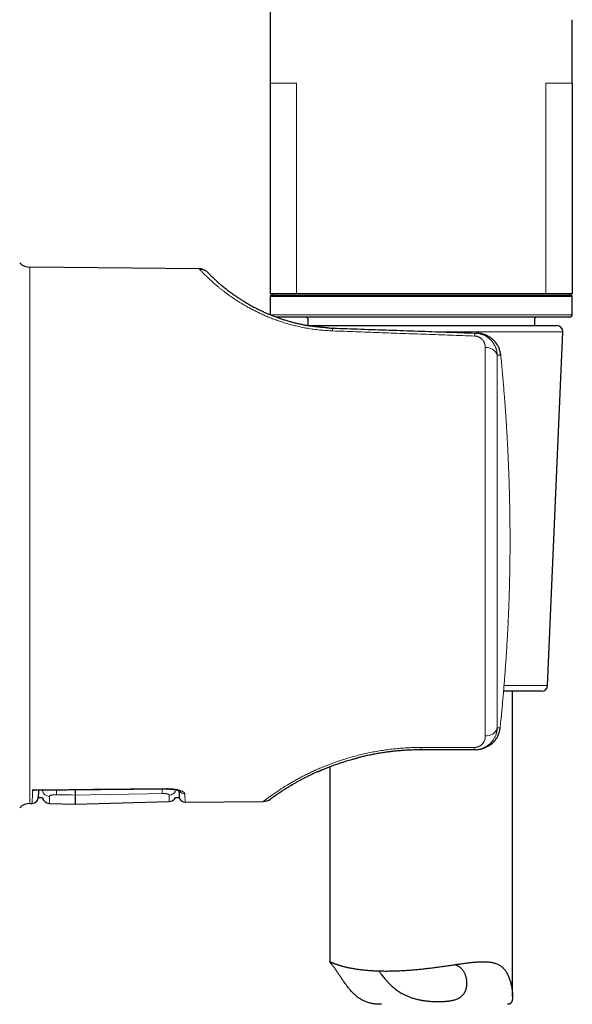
# Model space of a CAD drawing. Header units: millimetres. Extents: x 8 to 869, y 12 to 834.
# Tile 198 of 217: x 662 to 707, y 575 to 655. Entities that reach past the tile are written whole.
import ezdxf

# ---------------------------------------------------------------- set-up
doc = ezdxf.new("R2010")
doc.units = ezdxf.units.MM

msp = doc.modelspace()

# ---------------------------------------------------------------- linework, layer by layer
at = {"color": 7, "linetype": 'Continuous', "lineweight": 30}
for p, q in [((682.606, 680.598), (682.606, 650.221)), ((707.406, 650.213), (707.406, 655.413)), ((682.606, 650.213), (682.606, 632.913)), ((707.406, 650.213), (707.406, 632.913)), ((676.78, 634.986), (662.894, 635.107)), ((684.77, 632.913), (682.606, 632.913)), ((682.606, 632.713), (682.606, 631.213)), ((682.706, 632.813), (707.306, 632.813)), ((682.806, 632.913), (682.806, 632.813)), ((705.241, 632.913), (684.77, 632.913)), ((707.406, 632.913), (705.241, 632.913)), ((707.206, 632.813), (707.206, 632.913)), ((707.406, 631.213), (707.406, 632.713)), ((707.206, 631.013), (683.13, 631.013)), ((685.69, 630.891), (685.69, 630.327)), ((704.321, 630.317), (704.321, 630.891)), ((685.751, 630.317), (706.133, 630.317)), ((699.413, 629.704), (699.576, 629.698)), ((699.599, 629.697), (699.576, 629.698)), ((705.376, 600.795), (706.633, 629.795)), ((704.877, 600.317), (701.764, 600.317)), ((702.506, 575.315), (702.506, 600.317)), ((699.349, 595.511), (695.006, 595.511)), ((699.456, 595.511), (699.349, 595.511)), ((687.061, 593.951), (687.064, 593.952)), ((687.506, 594.126), (687.506, 578.122)), ((663.262, 592.203), (674.111, 592.303)), ((683.63, 592.163), (683.649, 592.175)), ((683.899, 592.334), (683.93, 592.354)), ((684.474, 592.679), (684.479, 592.682)), ((663.585, 591.608), (663.92, 591.608)), ((674.85, 591.608), (675.139, 591.608)), ((683.417, 592.024), (683.417, 592.024)), ((662.894, 591.115), (663.089, 591.117)), ((664.493, 591.122), (666.606, 591.067)), ((666.606, 591.067), (674.325, 591.269)), ((675.629, 591.227), (682.046, 591.283))]:
    msp.add_line(p, q, dxfattribs=at)
at = {"color": 252, "linetype": 'Continuous', "lineweight": 0}
for p, q in [((684.77, 650.213), (684.77, 632.913)), ((705.241, 650.213), (705.241, 632.913)), ((662.894, 635.107), (662.894, 591.115)), ((707.406, 632.713), (682.606, 632.713)), ((682.611, 631.213), (707.406, 631.213)), ((706.633, 629.795), (696.8, 629.795)), ((701.533, 627.883), (701.248, 627.893)), ((701.804, 600.795), (705.376, 600.795)), ((701.248, 597.314), (701.48, 597.314)), ((695.014, 595.71), (699.358, 595.708))]:
    msp.add_line(p, q, dxfattribs=at)
at = {"color": 252, "linetype": 'Continuous', "lineweight": 0, "flags": 128}
for points in [[(701.535, 627.891), (701.535, 627.89), (701.533, 627.883)], [(702.296, 612.119), (702.298, 612.117), (702.296, 612.114)], [(701.481, 597.307), (701.482, 597.309), (701.48, 597.314)], [(663.108, 592.227), (664.108, 592.236), (668.108, 592.273), (674.11, 592.328)], [(665.075, 591.834), (666.274, 591.811), (666.606, 591.805)], [(666.606, 591.805), (667.805, 591.826), (672.601, 591.912), (673.746, 591.932)]]:
    msp.add_lwpolyline(points, dxfattribs=at)
at = {"color": 7, "linetype": 'Continuous', "lineweight": 30, "flags": 128}
msp.add_lwpolyline([(702.142, 606.024), (702.143, 606.026), (702.142, 606.03)], dxfattribs=at)
at = {"color": 7, "linetype": 'Continuous', "lineweight": 30}
for centre, radius, start, end in [((662.905, 636.307), 1.2, 225.19689, 269.5), ((682.706, 632.713), 0.1, 90, 180), ((707.306, 632.713), 0.1, 0, 90), ((685.506, 630.813), 0.2, 22.70565, 90), ((704.506, 630.813), 0.2, 90, 157.29435), ((707.206, 631.213), 0.2, 270, 0), ((706.133, 629.817), 0.5, 357.51874, 90), ((704.877, 600.817), 0.5, 270, 357.51874), ((663.085, 591.617), 0.5, 270.5023, 359), ((664.509, 591.722), 0.6, 190.89849, 268.50074), ((674.309, 591.869), 0.6, 271.50189, 334.29187), ((675.625, 591.727), 0.5, 193.63244, 270.49974), ((682.037, 592.283), 1, 270.49729, 306.11727), ((662.905, 589.915), 1.2, 90.5, 134.80311)]:
    msp.add_arc(centre, radius, start, end, dxfattribs=at)
at = {"color": 252, "linetype": 'Continuous', "lineweight": 0}
for centre, radius, start, end in [((688.832, 629.872), 1.102, 167.48004, 179.50125), ((700.674, 629.445), 1.288, 168.41344, 179.40511), ((700.359, 627.571), 0.945, 19.93284, 95.7205), ((700.344, 597.596), 0.947, 265.19608, 342.63104), ((693.24, 595.688), 1.774, 354.2726, 0.6979), ((697.609, 595.687), 1.749, 354.23195, 0.70114), ((664.503, 592.292), 0.595, 191.90196, 269.09659), ((670.595, 592.108), 5.527, 178.84654, 182.84768), ((669.515, 592.205), 4.24, 356.31355, 1.27196), ((666.594, 592.254), 7.517, 0.36996, 0.56391), ((674.313, 592.4), 0.601, 271.16079, 333.24472), ((675.609, 592.397), 0.502, 211.67365, 270.91385)]:
    msp.add_arc(centre, radius, start, end, dxfattribs=at)
for points, knots in [([(684.77, 650.213), (684.614, 650.213), (684.301, 650.213), (683.896, 650.213), (683.49, 650.213), (683.12, 650.213), (682.826, 650.213), (682.64, 650.213), (682.617, 650.213), (682.606, 650.213)], [0, 0, 0, 0, 0.115127, 0.230254, 0.34538, 0.509035, 0.67269, 0.836345, 1, 1, 1, 1]), ([(707.406, 650.213), (707.394, 650.213), (707.371, 650.213), (707.185, 650.213), (706.891, 650.213), (706.521, 650.213), (706.115, 650.213), (705.71, 650.213), (705.397, 650.213), (705.241, 650.213)], [0, 0, 0, 0, 0.163655, 0.32731, 0.490965, 0.65462, 0.769746, 0.884873, 1, 1, 1, 1]), ([(687.729, 629.882), (687.555, 629.89), (687.208, 629.906), (686.69, 629.952), (686.176, 630.015), (685.667, 630.094), (685.194, 630.185), (684.755, 630.282), (684.352, 630.384), (683.957, 630.494), (683.568, 630.614), (683.186, 630.743), (682.816, 630.879), (682.458, 631.021), (682.113, 631.167), (681.777, 631.319), (681.451, 631.476), (681.133, 631.638), (680.843, 631.794), (680.58, 631.942), (680.34, 632.083), (680.108, 632.225), (679.884, 632.367), (679.666, 632.51), (679.456, 632.654), (679.25, 632.799), (679.047, 632.947), (678.85, 633.096), (678.661, 633.242), (678.481, 633.387), (678.309, 633.528), (678.149, 633.664), (678.005, 633.789), (677.876, 633.904), (677.757, 634.011), (677.646, 634.114), (677.541, 634.213), (677.442, 634.307), (677.336, 634.411), (677.227, 634.519), (677.12, 634.628), (677.027, 634.724), (676.949, 634.805), (676.886, 634.872), (676.839, 634.922), (676.805, 634.958), (676.794, 634.97), (676.789, 634.976)], [0, 0, 0, 0, 0.026123, 0.052155, 0.078173, 0.10425, 0.130462, 0.152112, 0.173738, 0.195381, 0.217083, 0.238884, 0.260824, 0.282134, 0.303494, 0.324938, 0.346503, 0.36822, 0.390125, 0.40829, 0.426543, 0.444901, 0.463383, 0.482003, 0.50078, 0.519728, 0.539894, 0.560229, 0.58075, 0.601474, 0.622418, 0.643596, 0.663858, 0.682229, 0.700744, 0.719411, 0.738238, 0.757234, 0.776406, 0.804542, 0.832951, 0.861655, 0.890674, 0.919473, 0.947406, 0.975407, 1, 1, 1, 1]), ([(699.387, 629.459), (698.728, 629.483), (697.414, 629.53), (695.451, 629.602), (693.501, 629.672), (691.565, 629.743), (689.643, 629.812), (688.366, 629.859), (687.729, 629.882)], [0, 0, 0, 0, 0.169577, 0.337989, 0.505238, 0.671323, 0.836243, 1, 1, 1, 1]), ([(700.265, 628.511), (700.265, 628.533), (700.264, 628.578), (700.258, 628.643), (700.247, 628.708), (700.233, 628.771), (700.216, 628.831), (700.195, 628.887), (700.173, 628.939), (700.148, 628.989), (700.12, 629.037), (700.089, 629.084), (700.048, 629.138), (699.996, 629.197), (699.936, 629.252), (699.879, 629.295), (699.829, 629.328), (699.775, 629.358), (699.717, 629.386), (699.655, 629.41), (699.591, 629.429), (699.524, 629.444), (699.456, 629.455), (699.41, 629.457), (699.387, 629.459)], [0, 0, 0, 0, 0.052907, 0.105247, 0.157123, 0.208638, 0.2599, 0.304911, 0.348961, 0.392135, 0.434521, 0.476213, 0.517309, 0.583469, 0.646299, 0.686645, 0.725985, 0.764537, 0.804682, 0.844112, 0.883189, 0.92283, 0.961611, 1, 1, 1, 1]), ([(699.413, 629.704), (699.458, 629.702), (699.547, 629.697), (699.681, 629.678), (699.791, 629.655), (699.878, 629.632), (699.943, 629.612), (700.007, 629.59), (700.071, 629.566), (700.134, 629.54), (700.215, 629.502), (700.313, 629.45), (700.425, 629.379), (700.51, 629.318), (700.569, 629.27), (700.605, 629.24), (700.64, 629.208), (700.674, 629.176), (700.708, 629.143), (700.741, 629.108), (700.788, 629.056), (700.848, 628.985), (700.918, 628.889), (700.977, 628.798), (701.025, 628.713), (701.054, 628.656), (701.072, 628.616), (701.082, 628.595), (701.091, 628.574), (701.1, 628.552), (701.109, 628.53), (701.125, 628.49), (701.148, 628.428), (701.176, 628.34), (701.201, 628.243), (701.223, 628.135), (701.24, 628.017), (701.245, 627.935), (701.248, 627.893)], [0, 0, 0, 0, 0.044121, 0.088536, 0.133312, 0.15586, 0.178523, 0.201308, 0.224223, 0.247277, 0.270476, 0.315076, 0.360993, 0.408272, 0.424509, 0.440906, 0.457466, 0.474189, 0.491077, 0.508131, 0.525352, 0.566061, 0.608766, 0.653482, 0.684103, 0.715608, 0.724006, 0.732465, 0.740985, 0.749566, 0.758207, 0.76691, 0.797528, 0.831437, 0.868638, 0.909132, 0.952919, 1, 1, 1, 1]), ([(701.533, 627.883), (701.53, 627.916), (701.522, 627.984), (701.504, 628.085), (701.481, 628.186), (701.452, 628.287), (701.418, 628.387), (701.377, 628.487), (701.329, 628.59), (701.27, 628.697), (701.2, 628.808), (701.139, 628.892), (701.094, 628.949), (701.067, 628.98), (701.04, 629.012), (701.012, 629.043), (700.982, 629.074), (700.952, 629.105), (700.921, 629.135), (700.873, 629.18), (700.803, 629.24), (700.706, 629.315), (700.609, 629.38), (700.515, 629.436), (700.451, 629.47), (700.408, 629.491), (700.387, 629.501), (700.366, 629.511), (700.344, 629.521), (700.322, 629.531), (700.3, 629.54), (700.248, 629.561), (700.17, 629.591), (700.066, 629.623), (699.971, 629.647), (699.885, 629.665), (699.804, 629.678), (699.73, 629.688), (699.664, 629.694), (699.623, 629.696), (699.603, 629.697), (699.599, 629.697)], [0, 0, 0, 0, 0.0347814, 0.0699538, 0.1055247, 0.1415013, 0.1778905, 0.214699, 0.2519332, 0.2957073, 0.3411107, 0.3881512, 0.4023273, 0.4166462, 0.4311083, 0.4457137, 0.4604625, 0.4753549, 0.490391, 0.5055709, 0.5440284, 0.586449, 0.6328335, 0.6656223, 0.7001385, 0.7081252, 0.716199, 0.7243598, 0.7326077, 0.7409427, 0.7493648, 0.7578739, 0.7991361, 0.8367851, 0.8708211, 0.9012441, 0.9280544, 0.9564864, 0.9792742, 0.996418, 1, 1, 1, 1]), ([(702.296, 612.114), (702.296, 612.344), (702.297, 612.806), (702.294, 613.497), (702.289, 614.189), (702.282, 614.754), (702.275, 615.191), (702.269, 615.5), (702.263, 615.809), (702.256, 616.12), (702.249, 616.432), (702.241, 616.741), (702.23, 617.121), (702.216, 617.573), (702.198, 618.105), (702.178, 618.643), (702.159, 619.088), (702.144, 619.436), (702.133, 619.687), (702.121, 619.94), (702.108, 620.194), (702.096, 620.442), (702.083, 620.682), (702.066, 621.01), (702.042, 621.436), (702.01, 621.967), (701.976, 622.51), (701.941, 623.042), (701.904, 623.562), (701.876, 623.942), (701.857, 624.194), (701.848, 624.315), (701.839, 624.432), (701.83, 624.55), (701.821, 624.668), (701.799, 624.943), (701.763, 625.379), (701.712, 625.983), (701.656, 626.602), (701.597, 627.237), (701.555, 627.666), (701.533, 627.883)], [0, 0, 0, 0, 0.043752, 0.087488, 0.131113, 0.175004, 0.194571, 0.214075, 0.233636, 0.25328, 0.273034, 0.292923, 0.31196, 0.345161, 0.378767, 0.412858, 0.447501, 0.463251, 0.47913, 0.495142, 0.511291, 0.527582, 0.542345, 0.55691, 0.589866, 0.623555, 0.657998, 0.693215, 0.724858, 0.757121, 0.765546, 0.772926, 0.780348, 0.787812, 0.795319, 0.802868, 0.84024, 0.878632, 0.918051, 0.958506, 1, 1, 1, 1]), ([(702.142, 606.03), (702.15, 606.198), (702.165, 606.531), (702.186, 607.029), (702.205, 607.518), (702.222, 608.002), (702.237, 608.48), (702.25, 608.96), (702.263, 609.502), (702.275, 610.109), (702.286, 610.777), (702.293, 611.445), (702.295, 611.891), (702.296, 612.114)], [0, 0, 0, 0, 0.0830826, 0.1647856, 0.2452605, 0.3246785, 0.4032309, 0.48113, 0.5609143, 0.6706442, 0.7802469, 0.8901946, 1, 1, 1, 1]), ([(701.48, 597.314), (701.5, 597.511), (701.541, 597.901), (701.598, 598.481), (701.651, 599.047), (701.702, 599.6), (701.751, 600.157), (701.798, 600.718), (701.832, 601.14), (701.853, 601.41), (701.862, 601.534), (701.872, 601.664), (701.883, 601.802), (701.893, 601.947), (701.904, 602.092), (701.925, 602.382), (701.955, 602.812), (701.993, 603.378), (702.028, 603.932), (702.06, 604.473), (702.09, 605.002), (702.117, 605.52), (702.134, 605.861), (702.142, 606.03)], [0, 0, 0, 0, 0.068142, 0.134746, 0.199816, 0.263358, 0.325379, 0.391858, 0.456526, 0.470796, 0.484976, 0.499067, 0.515573, 0.532347, 0.549029, 0.565618, 0.632, 0.696883, 0.760296, 0.82227, 0.882845, 0.94207, 1, 1, 1, 1]), ([(701.248, 597.314), (701.245, 597.277), (701.241, 597.206), (701.227, 597.104), (701.21, 597.009), (701.19, 596.926), (701.17, 596.853), (701.154, 596.803), (701.143, 596.772), (701.138, 596.756), (701.133, 596.742), (701.127, 596.727), (701.122, 596.713), (701.102, 596.662), (701.064, 596.576), (701.004, 596.46), (700.953, 596.377), (700.917, 596.323), (700.896, 596.294), (700.876, 596.265), (700.855, 596.238), (700.834, 596.211), (700.812, 596.185), (700.791, 596.16), (700.748, 596.111), (700.681, 596.041), (700.586, 595.956), (700.506, 595.892), (700.443, 595.847), (700.399, 595.818), (700.355, 595.79), (700.31, 595.764), (700.266, 595.739), (700.22, 595.716), (700.147, 595.68), (700.045, 595.636), (699.909, 595.59), (699.771, 595.555), (699.632, 595.53), (699.491, 595.514), (699.396, 595.512), (699.349, 595.511)], [0, 0, 0, 0, 0.0404824, 0.0783437, 0.1135839, 0.1462033, 0.1727411, 0.1972501, 0.2033342, 0.2092791, 0.2150848, 0.2207515, 0.2262791, 0.2316677, 0.2812419, 0.3286067, 0.3737724, 0.3866641, 0.3993662, 0.411879, 0.4242029, 0.4363383, 0.4482856, 0.4600452, 0.4716176, 0.5173266, 0.5616882, 0.6047359, 0.6227943, 0.6406211, 0.6582194, 0.6755925, 0.6927438, 0.7096768, 0.7263952, 0.7733916, 0.8197006, 0.8654167, 0.910638, 0.9554648, 1, 1, 1, 1]), ([(699.478, 595.511), (699.479, 595.511), (699.489, 595.511), (699.513, 595.512), (699.553, 595.513), (699.604, 595.516), (699.665, 595.521), (699.736, 595.53), (699.818, 595.543), (699.886, 595.556), (699.938, 595.568), (699.972, 595.577), (700.006, 595.586), (700.042, 595.596), (700.079, 595.607), (700.116, 595.62), (700.179, 595.642), (700.265, 595.676), (700.37, 595.724), (700.466, 595.775), (700.538, 595.818), (700.588, 595.85), (700.619, 595.872), (700.65, 595.893), (700.678, 595.914), (700.706, 595.935), (700.733, 595.955), (700.758, 595.976), (700.801, 596.012), (700.859, 596.063), (700.93, 596.133), (700.996, 596.205), (701.057, 596.278), (701.114, 596.352), (701.165, 596.427), (701.212, 596.503), (701.267, 596.6), (701.326, 596.721), (701.383, 596.867), (701.428, 597.015), (701.461, 597.164), (701.474, 597.264), (701.48, 597.314)], [0, 0, 0, 0, 0.00034, 0.010519, 0.024294, 0.041664, 0.06263, 0.087075, 0.115084, 0.146657, 0.158092, 0.169931, 0.182175, 0.194823, 0.207875, 0.221332, 0.235193, 0.276651, 0.315964, 0.353133, 0.388158, 0.401332, 0.414175, 0.426686, 0.438867, 0.450717, 0.462236, 0.473425, 0.484282, 0.518878, 0.552717, 0.585801, 0.618132, 0.649713, 0.680547, 0.710635, 0.739981, 0.793641, 0.84645, 0.898429, 0.949605, 1, 1, 1, 1]), ([(699.358, 595.708), (699.382, 595.709), (699.43, 595.71), (699.501, 595.718), (699.565, 595.73), (699.621, 595.745), (699.671, 595.762), (699.72, 595.781), (699.781, 595.81), (699.851, 595.85), (699.912, 595.894), (699.958, 595.933), (699.992, 595.965), (700.024, 595.999), (700.059, 596.04), (700.096, 596.089), (700.132, 596.145), (700.164, 596.204), (700.192, 596.266), (700.22, 596.343), (700.244, 596.435), (700.262, 596.543), (700.264, 596.616), (700.265, 596.653)], [0, 0, 0, 0, 0.037467, 0.074641, 0.112108, 0.140753, 0.170111, 0.200394, 0.231796, 0.288891, 0.348671, 0.37981, 0.411883, 0.444964, 0.479119, 0.528488, 0.578933, 0.630603, 0.683638, 0.738166, 0.824336, 0.911476, 1, 1, 1, 1]), ([(682.046, 591.283), (682.048, 591.284), (682.051, 591.286), (682.078, 591.307), (682.12, 591.339), (682.18, 591.385), (682.258, 591.443), (682.353, 591.513), (682.466, 591.596), (682.596, 591.69), (682.743, 591.795), (682.9, 591.904), (683.062, 592.015), (683.228, 592.126), (683.405, 592.243), (683.594, 592.364), (683.794, 592.49), (684.023, 592.63), (684.282, 592.785), (684.577, 592.954), (684.887, 593.126), (685.214, 593.3), (685.559, 593.476), (685.921, 593.653), (686.3, 593.828), (686.694, 594.002), (687.102, 594.171), (687.525, 594.337), (687.961, 594.497), (688.41, 594.65), (688.87, 594.796), (689.342, 594.934), (689.825, 595.063), (690.318, 595.182), (690.819, 595.29), (691.328, 595.387), (691.844, 595.472), (692.366, 595.545), (692.891, 595.605), (693.418, 595.652), (693.948, 595.685), (694.48, 595.706), (694.836, 595.709), (695.014, 595.71)], [0, 0, 0, 0, 0.025104, 0.050099, 0.07501, 0.099864, 0.124687, 0.14988, 0.174929, 0.199864, 0.224714, 0.249509, 0.270573, 0.291495, 0.312295, 0.332993, 0.353609, 0.374163, 0.399478, 0.424624, 0.449641, 0.47457, 0.499454, 0.524622, 0.549686, 0.57469, 0.599681, 0.624705, 0.649705, 0.674643, 0.699567, 0.724524, 0.749562, 0.774644, 0.799681, 0.82472, 0.849809, 0.874994, 0.900006, 0.924966, 0.949922, 0.974918, 1, 1, 1, 1]), ([(663.089, 591.117), (663.089, 591.118), (663.089, 591.12), (663.089, 591.138), (663.09, 591.166), (663.091, 591.206), (663.091, 591.257), (663.092, 591.32), (663.094, 591.394), (663.095, 591.48), (663.097, 591.578), (663.099, 591.686), (663.101, 591.805), (663.103, 591.934), (663.105, 592.074), (663.107, 592.176), (663.108, 592.227)], [0, 0, 0, 0, 0.0712661, 0.1425692, 0.2138538, 0.2852408, 0.3566649, 0.4282478, 0.4998682, 0.5717706, 0.6437869, 0.7158412, 0.7868079, 0.8578293, 0.9288872, 1, 1, 1, 1]), ([(674.11, 592.328), (674.151, 592.328), (674.233, 592.328), (674.355, 592.324), (674.475, 592.317), (674.593, 592.306), (674.707, 592.293), (674.817, 592.276), (674.922, 592.257), (675.022, 592.235), (675.116, 592.211), (675.205, 592.185), (675.286, 592.157), (675.36, 592.127), (675.426, 592.096), (675.484, 592.063), (675.531, 592.03), (675.569, 591.996), (675.596, 591.962), (675.614, 591.929), (675.616, 591.906), (675.618, 591.895)], [0, 0, 0, 0, 0.050499, 0.101191, 0.151887, 0.202393, 0.253077, 0.303939, 0.35481, 0.405507, 0.457765, 0.510196, 0.562635, 0.614905, 0.669694, 0.724666, 0.779641, 0.834437, 0.889595, 0.944843, 1, 1, 1, 1]), ([(664.493, 591.696), (664.494, 591.702), (664.496, 591.713), (664.508, 591.729), (664.527, 591.745), (664.555, 591.76), (664.589, 591.775), (664.63, 591.788), (664.677, 591.8), (664.729, 591.811), (664.786, 591.819), (664.847, 591.826), (664.91, 591.831), (664.97, 591.834), (665.025, 591.834), (665.058, 591.834), (665.075, 591.834)], [0, 0, 0, 0, 0.0763939, 0.1530145, 0.2294022, 0.3054193, 0.3816698, 0.4576684, 0.5319682, 0.6065105, 0.6807868, 0.752262, 0.8239808, 0.8954411, 0.9477207, 1, 1, 1, 1]), ([(664.493, 591.696), (664.493, 591.663), (664.493, 591.598), (664.493, 591.505), (664.493, 591.416), (664.493, 591.339), (664.493, 591.278), (664.493, 591.225), (664.493, 591.181), (664.493, 591.147), (664.493, 591.126), (664.493, 591.123), (664.493, 591.122)], [0, 0, 0, 0, 0.088273, 0.176582, 0.282648, 0.388903, 0.47753, 0.566193, 0.674477, 0.782895, 0.89138, 1, 1, 1, 1]), ([(673.746, 591.932), (673.768, 591.932), (673.812, 591.933), (673.876, 591.931), (673.939, 591.927), (673.999, 591.922), (674.055, 591.915), (674.108, 591.906), (674.156, 591.896), (674.199, 591.885), (674.237, 591.873), (674.269, 591.859), (674.294, 591.845), (674.312, 591.83), (674.323, 591.815), (674.324, 591.805), (674.325, 591.8)], [0, 0, 0, 0, 0.0694877, 0.1392138, 0.2087081, 0.2785873, 0.3486978, 0.4185937, 0.4899477, 0.5615235, 0.6328954, 0.7068162, 0.7809584, 0.8548914, 0.9274453, 1, 1, 1, 1]), ([(674.325, 591.269), (674.325, 591.27), (674.325, 591.271), (674.325, 591.283), (674.325, 591.304), (674.325, 591.335), (674.325, 591.372), (674.325, 591.421), (674.325, 591.487), (674.325, 591.576), (674.325, 591.678), (674.325, 591.759), (674.325, 591.8)], [0, 0, 0, 0, 0.081905, 0.163837, 0.262273, 0.360755, 0.442922, 0.525116, 0.643673, 0.762312, 0.881074, 1, 1, 1, 1]), ([(675.618, 591.895), (675.618, 591.856), (675.62, 591.776), (675.621, 591.667), (675.623, 591.566), (675.625, 591.476), (675.626, 591.4), (675.627, 591.337), (675.628, 591.288), (675.628, 591.253), (675.629, 591.231), (675.629, 591.228), (675.629, 591.227)], [0, 0, 0, 0, 0.0921712, 0.1843905, 0.2856912, 0.3871695, 0.4887121, 0.5906125, 0.6925779, 0.7947884, 0.897361, 1, 1, 1, 1])]:
    msp.add_open_spline(points, degree=3, knots=knots, dxfattribs=at)
at = {"color": 7, "linetype": 'Continuous', "lineweight": 30}
for points, knots in [([(676.789, 634.976), (676.788, 634.977), (676.78, 634.985), (676.78, 634.985), (676.78, 634.986)], [0, 0, 0, 0, 0.110255, 1, 1, 1, 1]), ([(676.783, 634.986), (676.814, 634.985), (676.874, 634.983), (676.933, 634.972), (676.96, 634.967)], [0, 0, 0, 0, 0.529538, 1, 1, 1, 1]), ([(677.023, 634.953), (677.003, 634.958), (676.963, 634.968), (676.904, 634.976), (676.845, 634.979), (676.807, 634.977), (676.788, 634.976)], [0, 0, 0, 0, 0.249358, 0.499195, 0.749434, 1, 1, 1, 1]), ([(676.992, 634.96), (677.019, 634.954), (677.078, 634.94), (677.166, 634.906), (677.257, 634.862), (677.341, 634.809), (677.42, 634.749), (677.467, 634.703), (677.49, 634.681)], [0, 0, 0, 0, 0.142436, 0.315654, 0.488873, 0.661225, 0.831865, 1, 1, 1, 1]), ([(677.49, 634.681), (677.491, 634.68), (677.493, 634.678), (677.507, 634.663), (677.53, 634.64), (677.562, 634.607), (677.603, 634.565), (677.65, 634.518), (677.701, 634.466), (677.754, 634.414), (677.813, 634.357), (677.878, 634.294), (677.948, 634.226), (678.028, 634.151), (678.118, 634.067), (678.219, 633.976), (678.327, 633.878), (678.443, 633.776), (678.568, 633.67), (678.702, 633.557), (678.842, 633.442), (678.987, 633.326), (679.136, 633.21), (679.293, 633.091), (679.457, 632.97), (679.63, 632.846), (679.819, 632.714), (680.028, 632.574), (680.258, 632.426), (680.498, 632.277), (680.749, 632.128), (681.011, 631.979), (681.271, 631.839), (681.527, 631.706), (681.779, 631.583), (682.037, 631.461), (682.303, 631.343), (682.577, 631.227), (682.858, 631.115), (683.147, 631.006), (683.443, 630.902), (683.746, 630.802), (684.056, 630.708), (684.371, 630.619), (684.692, 630.536), (685.019, 630.459), (685.351, 630.389), (685.66, 630.331), (685.86, 630.299), (685.947, 630.285)], [0, 0, 0, 0, 0.025816, 0.051567, 0.077274, 0.102959, 0.128643, 0.154585, 0.174985, 0.195292, 0.215519, 0.235677, 0.255777, 0.27583, 0.298051, 0.320138, 0.342109, 0.363979, 0.385766, 0.407486, 0.429761, 0.450238, 0.470597, 0.490853, 0.511024, 0.531124, 0.551172, 0.574422, 0.597539, 0.62055, 0.643483, 0.666366, 0.689229, 0.708933, 0.728579, 0.748184, 0.767768, 0.787351, 0.806951, 0.826588, 0.846331, 0.866053, 0.885772, 0.905508, 0.925279, 0.945106, 0.965008, 0.984781, 1, 1, 1, 1]), ([(687.317, 630.133), (687.303, 630.134), (687.27, 630.136), (687.21, 630.14), (687.136, 630.145), (687.052, 630.151), (686.963, 630.159), (686.87, 630.167), (686.774, 630.177), (686.678, 630.187), (686.569, 630.199), (686.451, 630.213), (686.327, 630.228), (686.226, 630.242), (686.144, 630.254), (686.074, 630.264), (686.006, 630.275), (685.964, 630.282), (685.941, 630.285)], [0, 0, 0, 0, 0.0313261, 0.073386, 0.1265265, 0.1908988, 0.2505261, 0.3173833, 0.3895826, 0.4588187, 0.5241144, 0.6242126, 0.7134977, 0.7920523, 0.8439522, 0.8931927, 0.9449362, 1, 1, 1, 1]), ([(686.976, 630.158), (686.949, 630.161), (686.892, 630.166), (686.8, 630.175), (686.699, 630.185), (686.594, 630.196), (686.483, 630.209), (686.365, 630.224), (686.241, 630.241), (686.114, 630.258), (686.03, 630.271), (685.989, 630.278)], [0, 0, 0, 0, 0.084822, 0.180554, 0.275775, 0.377452, 0.487454, 0.605795, 0.732499, 0.867597, 1, 1, 1, 1]), ([(687.312, 630.134), (687.343, 630.132), (687.49, 630.121), (687.638, 630.116), (687.756, 630.111)], [0, 0, 0, 0, 0.208066, 1, 1, 1, 1]), ([(687.754, 630.11), (687.751, 630.111), (687.745, 630.111), (687.739, 630.112), (687.736, 630.112)], [0, 0, 0, 0, 0.5007945, 1, 1, 1, 1]), ([(687.756, 630.111), (688.525, 630.084), (690.068, 630.03), (692.389, 629.949), (694.72, 629.868), (697.063, 629.786), (698.628, 629.731), (699.413, 629.704)], [0, 0, 0, 0, 0.198084, 0.397125, 0.597125, 0.798084, 1, 1, 1, 1]), ([(701.535, 627.891), (701.529, 627.942), (701.516, 628.043), (701.484, 628.188), (701.443, 628.325), (701.394, 628.453), (701.341, 628.569), (701.285, 628.675), (701.227, 628.77), (701.167, 628.858), (701.105, 628.938), (701.043, 629.011), (700.983, 629.075), (700.925, 629.133), (700.866, 629.187), (700.803, 629.24), (700.721, 629.304), (700.616, 629.376), (700.487, 629.453), (700.352, 629.519), (700.235, 629.567), (700.14, 629.6), (700.066, 629.622), (699.993, 629.641), (699.922, 629.657), (699.851, 629.67), (699.775, 629.682), (699.691, 629.692), (699.632, 629.695), (699.601, 629.697)], [0, 0, 0, 0, 0.052465, 0.10351, 0.152635, 0.199495, 0.243655, 0.284823, 0.323003, 0.358275, 0.395097, 0.428263, 0.457822, 0.48546, 0.513416, 0.541755, 0.570506, 0.621767, 0.674172, 0.727221, 0.778261, 0.805767, 0.832518, 0.858533, 0.884541, 0.908227, 0.935448, 0.966278, 1, 1, 1, 1]), ([(700.591, 595.852), (700.595, 595.855), (700.624, 595.873), (700.675, 595.91), (700.744, 595.963), (700.809, 596.017), (700.873, 596.075), (700.937, 596.139), (701.004, 596.213), (701.072, 596.294), (701.137, 596.383), (701.201, 596.48), (701.263, 596.587), (701.317, 596.698), (701.364, 596.811), (701.403, 596.924), (701.437, 597.045), (701.464, 597.174), (701.476, 597.262), (701.481, 597.307)], [0, 0, 0, 0, 0.0085847, 0.0588222, 0.1082794, 0.1569699, 0.2049497, 0.2553976, 0.3121401, 0.3752368, 0.4356979, 0.5010901, 0.5714523, 0.6469324, 0.7110654, 0.7785478, 0.8493771, 0.9233237, 1, 1, 1, 1]), ([(694.986, 595.511), (694.871, 595.51), (694.634, 595.509), (694.276, 595.499), (693.914, 595.484), (693.552, 595.462), (693.193, 595.434), (692.835, 595.4), (692.477, 595.359), (692.119, 595.313), (691.763, 595.26), (691.412, 595.202), (691.065, 595.139), (690.723, 595.071), (690.385, 594.997), (690.067, 594.923), (689.863, 594.871), (689.768, 594.847)], [0, 0, 0, 0, 0.064229, 0.131916, 0.199432, 0.266817, 0.334111, 0.401356, 0.468593, 0.537076, 0.605193, 0.672987, 0.740504, 0.80779, 0.87489, 0.94185, 1, 1, 1, 1]), ([(694.985, 595.511), (694.989, 595.511), (694.996, 595.512), (695.003, 595.513), (695.007, 595.514)], [0, 0, 0, 0, 0.498642, 1, 1, 1, 1]), ([(699.456, 595.511), (699.459, 595.511), (699.466, 595.511), (699.474, 595.511), (699.478, 595.511)], [0, 0, 0, 0, 0.4176759, 1, 1, 1, 1]), ([(686.488, 593.706), (686.501, 593.712), (686.528, 593.724), (686.577, 593.746), (686.636, 593.772), (686.704, 593.802), (686.804, 593.844), (686.933, 593.899), (687.121, 593.976), (687.348, 594.067), (687.616, 594.169), (687.862, 594.26), (688.083, 594.339), (688.276, 594.405), (688.471, 594.47), (688.669, 594.534), (688.874, 594.597), (689.089, 594.661), (689.316, 594.727), (689.558, 594.793), (689.725, 594.836), (689.81, 594.858)], [0, 0, 0, 0, 0.017135, 0.036354, 0.05776, 0.081428, 0.106724, 0.157414, 0.209374, 0.290581, 0.374685, 0.459372, 0.516226, 0.573059, 0.629895, 0.686755, 0.744574, 0.80415, 0.866565, 0.93184, 1, 1, 1, 1]), ([(686.491, 593.708), (686.55, 593.734), (686.672, 593.788), (686.863, 593.869), (686.996, 593.924), (687.063, 593.951), (687.064, 593.952)], [0, 0, 0, 0, 0.3202922, 0.6640962, 0.9955819, 1, 1, 1, 1]), ([(687.061, 593.95), (687.151, 593.987), (687.295, 594.046), (687.448, 594.104), (687.506, 594.126)], [0, 0, 0, 0, 0.620447, 1, 1, 1, 1]), ([(686.494, 593.709), (686.488, 593.706), (686.396, 593.666), (686.224, 593.587), (685.965, 593.467), (685.703, 593.339), (685.438, 593.206), (685.185, 593.074), (684.944, 592.945), (684.715, 592.818), (684.498, 592.694), (684.294, 592.574), (684.101, 592.459), (683.921, 592.348), (683.764, 592.249), (683.673, 592.191), (683.633, 592.165)], [0, 0, 0, 0, 0.00449, 0.072567, 0.140602, 0.22076, 0.30068, 0.380462, 0.460209, 0.540022, 0.620005, 0.699471, 0.778859, 0.858266, 0.937793, 1, 1, 1, 1]), ([(663.108, 592.227), (663.109, 592.227), (663.134, 592.219), (663.184, 592.208), (663.234, 592.202), (663.26, 592.203), (663.262, 592.203)], [0, 0, 0, 0, 0.020427, 0.485663, 0.956301, 1, 1, 1, 1]), ([(663.595, 592.206), (663.595, 592.189), (663.594, 592.132), (663.592, 592.047), (663.591, 591.952), (663.589, 591.868), (663.588, 591.795), (663.587, 591.734), (663.586, 591.685), (663.585, 591.648), (663.585, 591.623), (663.585, 591.61), (663.585, 591.61), (663.585, 591.61)], [0, 0, 0, 0, 0.042707, 0.141346, 0.239984, 0.338597, 0.438077, 0.537586, 0.637094, 0.736575, 0.835719, 0.934903, 1, 1, 1, 1]), ([(666.606, 592.234), (666.606, 592.225), (666.606, 592.195), (666.606, 592.145), (666.606, 592.084), (666.606, 592.028), (666.606, 591.976), (666.606, 591.929), (666.606, 591.888), (666.606, 591.853), (666.606, 591.825), (666.606, 591.812), (666.606, 591.805)], [0, 0, 0, 0, 0.041228, 0.147617, 0.254346, 0.360734, 0.467167, 0.573939, 0.680371, 0.786801, 0.89357, 1, 1, 1, 1]), ([(674.111, 592.302), (674.125, 592.302), (674.161, 592.303), (674.22, 592.302), (674.286, 592.3), (674.352, 592.297), (674.416, 592.294), (674.479, 592.289), (674.541, 592.283), (674.603, 592.276), (674.663, 592.268), (674.721, 592.26), (674.778, 592.25), (674.832, 592.24), (674.884, 592.229), (674.932, 592.218), (674.977, 592.207), (675.018, 592.196), (675.055, 592.184), (675.09, 592.173), (675.121, 592.162), (675.148, 592.151), (675.17, 592.141), (675.189, 592.132), (675.204, 592.125), (675.214, 592.119), (675.22, 592.116), (675.222, 592.114), (675.222, 592.114), (675.222, 592.114)], [0, 0, 0, 0, 0.025827, 0.066677, 0.107435, 0.148039, 0.188431, 0.228578, 0.268681, 0.309407, 0.350514, 0.391881, 0.433361, 0.474749, 0.515841, 0.556439, 0.596339, 0.63534, 0.673328, 0.712293, 0.750759, 0.788607, 0.82567, 0.861788, 0.896824, 0.930676, 0.963297, 0.994704, 1, 1, 1, 1]), ([(675.129, 592.158), (675.129, 592.155), (675.13, 592.112), (675.131, 592.041), (675.133, 591.946), (675.134, 591.863), (675.136, 591.792), (675.137, 591.732), (675.137, 591.683), (675.138, 591.647), (675.138, 591.622), (675.139, 591.61), (675.139, 591.609), (675.139, 591.609)], [0, 0, 0, 0, 0.008783, 0.111492, 0.214174, 0.31701, 0.419902, 0.523118, 0.626391, 0.729991, 0.833648, 0.937461, 1, 1, 1, 1]), ([(683.417, 592.024), (683.425, 592.03), (683.443, 592.041), (683.475, 592.062), (683.511, 592.086), (683.552, 592.113), (683.598, 592.142), (683.631, 592.164), (683.649, 592.175)], [0, 0, 0, 0, 0.139283, 0.289526, 0.450746, 0.62293, 0.806037, 1, 1, 1, 1]), ([(683.866, 592.313), (683.868, 592.314), (683.87, 592.316), (683.882, 592.323), (683.895, 592.331), (683.897, 592.333)], [0, 0, 0, 0, 0.444694, 0.889197, 1, 1, 1, 1]), ([(683.897, 592.333), (683.903, 592.336), (683.91, 592.341), (683.922, 592.348), (683.923, 592.348)], [0, 0, 0, 0, 0.911273, 1, 1, 1, 1]), ([(684.109, 592.463), (684.12, 592.47), (684.153, 592.49), (684.214, 592.526), (684.268, 592.558), (684.294, 592.574)], [0, 0, 0, 0, 0.219248, 0.618976, 1, 1, 1, 1]), ([(684.296, 592.575), (684.297, 592.576), (684.324, 592.592), (684.383, 592.626), (684.445, 592.662), (684.474, 592.679)], [0, 0, 0, 0, 0.011163, 0.5357017, 1, 1, 1, 1]), ([(666.606, 591.805), (666.606, 591.758), (666.606, 591.663), (666.606, 591.538), (666.606, 591.427), (666.606, 591.331), (666.606, 591.25), (666.606, 591.183), (666.606, 591.131), (666.606, 591.094), (666.606, 591.071), (666.606, 591.068), (666.606, 591.067)], [0, 0, 0, 0, 0.100004, 0.200006, 0.300007, 0.400008, 0.500008, 0.600007, 0.700006, 0.800004, 0.900002, 1, 1, 1, 1]), ([(682.925, 591.688), (682.918, 591.684), (682.883, 591.659), (682.83, 591.621), (682.767, 591.576), (682.716, 591.539), (682.676, 591.511), (682.648, 591.49), (682.63, 591.477), (682.628, 591.476), (682.627, 591.475)], [0, 0, 0, 0, 0.030131, 0.169228, 0.307339, 0.445385, 0.58352, 0.721898, 0.860674, 1, 1, 1, 1]), ([(682.914, 591.681), (682.929, 591.692), (682.959, 591.712), (683.011, 591.749), (683.059, 591.782), (683.098, 591.809), (683.127, 591.829), (683.155, 591.848), (683.181, 591.866), (683.206, 591.883), (683.223, 591.894), (683.231, 591.9)], [0, 0, 0, 0, 0.2025739, 0.3965866, 0.5820478, 0.671546, 0.7549552, 0.8295026, 0.8951833, 0.9520068, 1, 1, 1, 1]), ([(683.428, 592.031), (683.391, 592.007), (683.32, 591.96), (683.258, 591.917), (683.228, 591.897)], [0, 0, 0, 0, 0.517537, 1, 1, 1, 1]), ([(691.749, 574.635), (691.729, 574.635), (691.64, 574.634), (691.503, 574.64), (691.338, 574.65), (691.193, 574.665), (691.049, 574.686), (690.907, 574.712), (690.768, 574.745), (690.632, 574.784), (690.499, 574.83), (690.37, 574.882), (690.246, 574.941), (690.126, 575.005), (690.011, 575.076), (689.898, 575.151), (689.79, 575.231), (689.684, 575.316), (689.582, 575.405), (689.477, 575.502), (689.37, 575.609), (689.262, 575.725), (689.157, 575.844), (689.024, 576.002), (688.869, 576.201), (688.694, 576.441), (688.557, 576.64), (688.452, 576.797), (688.373, 576.914), (688.296, 577.031), (688.22, 577.145), (688.146, 577.256), (688.074, 577.362), (688.005, 577.462), (687.937, 577.557), (687.873, 577.644), (687.813, 577.724), (687.757, 577.796), (687.706, 577.861), (687.66, 577.918), (687.62, 577.968), (687.586, 578.009), (687.558, 578.044), (687.535, 578.072), (687.519, 578.094), (687.509, 578.111), (687.505, 578.122), (687.507, 578.127), (687.515, 578.128), (687.529, 578.125), (687.546, 578.12), (687.569, 578.111), (687.596, 578.1), (687.629, 578.086), (687.666, 578.07), (687.708, 578.052), (687.755, 578.033), (687.807, 578.012), (687.864, 577.989), (687.925, 577.966), (687.991, 577.942), (688.061, 577.916), (688.136, 577.891), (688.216, 577.864), (688.3, 577.838), (688.389, 577.811), (688.483, 577.784), (688.581, 577.757), (688.684, 577.73), (688.791, 577.704), (688.903, 577.678), (689.019, 577.652), (689.141, 577.627), (689.271, 577.602), (689.409, 577.577), (689.552, 577.553), (689.7, 577.53), (689.852, 577.509), (690.01, 577.488), (690.172, 577.469), (690.338, 577.451), (690.509, 577.435), (690.684, 577.421), (690.862, 577.408), (691.04, 577.397), (691.219, 577.388), (691.397, 577.381), (691.579, 577.375), (691.764, 577.371), (691.952, 577.368), (692.143, 577.367), (692.336, 577.368), (692.533, 577.37), (692.731, 577.375), (692.931, 577.381), (693.133, 577.388), (693.333, 577.397), (693.532, 577.408), (693.728, 577.42), (693.926, 577.433), (694.126, 577.448), (694.326, 577.464), (694.528, 577.481), (694.73, 577.5), (694.933, 577.52), (695.136, 577.541), (695.339, 577.564), (695.541, 577.587), (695.743, 577.612), (695.944, 577.637), (696.145, 577.663), (696.346, 577.69), (696.547, 577.717), (696.746, 577.745), (696.945, 577.773), (697.143, 577.802), (697.34, 577.83), (697.535, 577.859), (697.728, 577.887), (697.92, 577.915), (698.11, 577.942), (698.298, 577.968), (698.486, 577.994), (698.672, 578.018), (698.856, 578.04), (699.037, 578.061), (699.216, 578.08), (699.392, 578.096), (699.565, 578.109), (699.735, 578.119), (699.902, 578.126), (700.064, 578.128), (700.222, 578.127), (700.376, 578.12), (700.525, 578.108), (700.67, 578.091), (700.81, 578.067), (700.945, 578.037), (701.075, 578), (701.2, 577.955), (701.318, 577.904), (701.429, 577.845), (701.534, 577.778), (701.632, 577.704), (701.725, 577.621), (701.812, 577.53), (701.893, 577.431), (701.968, 577.324), (702.04, 577.204), (702.109, 577.072), (702.173, 576.929), (702.232, 576.78), (702.285, 576.627), (702.331, 576.471), (702.373, 576.315), (702.408, 576.158), (702.439, 576.001), (702.464, 575.847), (702.483, 575.696), (702.497, 575.55), (702.504, 575.421), (702.506, 575.31), (702.504, 575.215), (702.498, 575.126), (702.488, 575.042), (702.474, 574.964), (702.455, 574.895), (702.431, 574.833), (702.402, 574.781), (702.368, 574.737), (702.329, 574.702), (702.285, 574.675), (702.236, 574.655), (702.182, 574.642), (702.129, 574.635), (702.093, 574.635), (702.078, 574.635)], [0, 0, 0, 0, 0.001866, 0.008094, 0.01272, 0.017345, 0.021998, 0.026651, 0.031341, 0.036031, 0.040759, 0.045487, 0.050109, 0.05473, 0.059382, 0.064035, 0.068715, 0.073396, 0.078094, 0.082792, 0.088373, 0.093954, 0.099549, 0.105145, 0.115931, 0.12673, 0.137614, 0.143064, 0.148514, 0.154242, 0.159969, 0.16572, 0.17147, 0.17738, 0.183289, 0.189246, 0.195202, 0.201215, 0.207227, 0.21329, 0.219353, 0.225253, 0.231152, 0.237093, 0.243034, 0.249018, 0.255001, 0.261019, 0.267037, 0.272253, 0.277473, 0.28275, 0.288027, 0.293322, 0.298616, 0.303946, 0.309276, 0.314621, 0.319967, 0.325304, 0.330645, 0.335951, 0.341262, 0.346624, 0.351986, 0.357362, 0.362738, 0.368145, 0.373553, 0.378974, 0.384396, 0.389807, 0.395222, 0.401018, 0.406819, 0.412682, 0.418545, 0.424427, 0.430309, 0.436235, 0.442161, 0.448108, 0.454055, 0.459997, 0.465944, 0.471555, 0.47717, 0.482845, 0.48852, 0.494214, 0.499908, 0.505644, 0.51138, 0.517135, 0.52289, 0.528639, 0.534394, 0.539876, 0.545362, 0.550905, 0.556448, 0.562008, 0.567568, 0.573165, 0.578762, 0.584376, 0.589991, 0.595597, 0.601207, 0.606805, 0.612407, 0.618066, 0.623725, 0.629401, 0.635077, 0.64079, 0.646502, 0.652232, 0.657962, 0.663683, 0.669408, 0.675205, 0.681006, 0.686872, 0.692737, 0.698623, 0.704508, 0.710443, 0.716376, 0.722335, 0.728294, 0.734255, 0.740223, 0.74618, 0.752137, 0.758128, 0.76412, 0.770157, 0.776195, 0.782277, 0.78836, 0.79433, 0.800299, 0.806318, 0.812337, 0.818414, 0.82449, 0.830616, 0.836742, 0.843712, 0.850692, 0.857747, 0.864802, 0.871875, 0.878949, 0.886053, 0.893156, 0.900276, 0.907396, 0.914505, 0.921623, 0.926899, 0.932175, 0.93748, 0.942785, 0.948136, 0.953487, 0.958893, 0.964299, 0.969586, 0.974873, 0.980209, 0.985545, 0.990929, 0.996314, 1, 1, 1, 1]), ([(696.435, 574.858), (696.479, 574.858), (696.567, 574.858), (696.695, 574.861), (696.822, 574.867), (696.946, 574.874), (697.068, 574.884), (697.187, 574.896), (697.303, 574.91), (697.409, 574.927), (697.507, 574.945), (697.596, 574.964), (697.682, 574.985), (697.788, 575.016), (697.91, 575.058), (698.041, 575.115), (698.144, 575.172), (698.226, 575.225), (698.29, 575.273), (698.35, 575.325), (698.406, 575.38), (698.458, 575.439), (698.505, 575.5), (698.548, 575.565), (698.598, 575.652), (698.65, 575.764), (698.697, 575.904), (698.73, 576.052), (698.75, 576.205), (698.758, 576.361), (698.753, 576.507), (698.739, 576.64), (698.718, 576.761), (698.691, 576.881), (698.655, 576.999), (698.61, 577.115), (698.557, 577.227), (698.495, 577.335), (698.43, 577.425), (698.367, 577.499), (698.308, 577.56), (698.244, 577.618), (698.176, 577.672), (698.102, 577.724), (698.023, 577.771), (697.939, 577.816), (697.852, 577.856), (697.791, 577.88), (697.762, 577.892)], [0, 0, 0, 0, 0.017854, 0.035708, 0.053681, 0.071654, 0.089767, 0.107879, 0.126121, 0.144363, 0.159724, 0.175084, 0.190528, 0.205971, 0.234121, 0.262403, 0.288996, 0.306304, 0.323613, 0.341037, 0.358461, 0.376008, 0.393556, 0.411203, 0.42885, 0.4618, 0.49513, 0.528571, 0.562229, 0.595973, 0.629658, 0.655466, 0.68137, 0.707309, 0.733439, 0.759614, 0.785999, 0.812447, 0.839039, 0.856809, 0.87458, 0.892467, 0.910354, 0.928384, 0.946414, 0.964579, 0.982744, 1, 1, 1, 1]), ([(691.531, 577.377), (691.534, 577.372), (691.553, 577.345), (691.589, 577.293), (691.639, 577.222), (691.71, 577.124), (691.805, 576.998), (691.93, 576.839), (692.066, 576.677), (692.212, 576.513), (692.356, 576.361), (692.496, 576.224), (692.63, 576.1), (692.772, 575.979), (692.921, 575.86), (693.079, 575.745), (693.245, 575.635), (693.42, 575.53), (693.581, 575.443), (693.723, 575.373), (693.846, 575.318), (693.971, 575.266), (694.099, 575.217), (694.23, 575.171), (694.364, 575.129), (694.5, 575.09), (694.637, 575.054), (694.774, 575.023), (694.912, 574.994), (695.051, 574.969), (695.191, 574.946), (695.331, 574.927), (695.472, 574.91), (695.613, 574.895), (695.765, 574.882), (695.927, 574.872), (696.099, 574.864), (696.269, 574.859), (696.38, 574.858), (696.435, 574.858)], [0, 0, 0, 0, 0.004542, 0.026217, 0.047001, 0.067808, 0.109877, 0.152081, 0.19455, 0.237124, 0.279626, 0.312331, 0.345186, 0.378097, 0.411316, 0.444608, 0.478235, 0.511961, 0.545905, 0.567253, 0.588601, 0.610089, 0.631577, 0.653238, 0.674898, 0.696722, 0.718546, 0.739904, 0.761261, 0.782774, 0.804287, 0.825975, 0.847663, 0.869505, 0.891347, 0.918399, 0.945522, 0.972726, 1, 1, 1, 1])]:
    msp.add_open_spline(points, degree=3, knots=knots, dxfattribs=at)
at = {"color": 252, "linetype": 'Continuous', "lineweight": 0}
for points in [[(700.265, 596.653), (700.265, 596.775), (700.265, 597.02), (700.265, 597.401), (700.265, 597.792), (700.265, 598.193), (700.265, 598.604), (700.265, 599.024), (700.265, 599.454), (700.265, 599.893), (700.265, 600.341), (700.265, 600.798), (700.265, 601.263), (700.265, 601.735), (700.265, 602.215), (700.265, 602.703), (700.265, 603.197), (700.265, 603.698), (700.265, 604.205), (700.265, 604.719), (700.265, 605.237), (700.265, 605.762), (700.265, 606.29), (700.265, 606.824), (700.265, 607.362), (700.265, 607.903), (700.265, 608.448), (700.265, 608.996), (700.265, 609.547), (700.265, 610.101), (700.265, 610.656), (700.265, 611.213), (700.265, 611.771), (700.265, 612.33), (700.265, 612.89), (700.265, 613.449), (700.265, 614.009), (700.265, 614.568), (700.265, 615.126), (700.265, 615.682), (700.265, 616.237), (700.265, 616.79), (700.265, 617.34), (700.265, 617.888), (700.265, 618.432), (700.265, 618.973), (700.265, 619.51), (700.265, 620.042), (700.265, 620.57), (700.265, 621.093), (700.265, 621.611), (700.265, 622.123), (700.265, 622.629), (700.265, 623.129), (700.265, 623.622), (700.265, 624.108), (700.265, 624.586), (700.265, 625.057), (700.265, 625.52), (700.265, 625.975), (700.265, 626.421), (700.265, 626.858), (700.265, 627.286), (700.265, 627.705), (700.265, 628.114), (700.265, 628.379), (700.265, 628.511)], [(701.248, 627.893), (701.248, 627.766), (701.248, 627.512), (701.248, 627.119), (701.248, 626.717), (701.248, 626.306), (701.248, 625.887), (701.248, 625.458), (701.248, 625.022), (701.248, 624.578), (701.248, 624.125), (701.248, 623.666), (701.248, 623.2), (701.248, 622.726), (701.248, 622.247), (701.248, 621.761), (701.248, 621.27), (701.248, 620.773), (701.248, 620.271), (701.248, 619.764), (701.248, 619.253), (701.248, 618.737), (701.248, 618.218), (701.248, 617.696), (701.248, 617.17), (701.248, 616.642), (701.248, 616.112), (701.248, 615.579), (701.248, 615.045), (701.248, 614.509), (701.248, 613.973), (701.248, 613.436), (701.248, 612.898), (701.248, 612.361), (701.248, 611.825), (701.248, 611.289), (701.248, 610.754), (701.248, 610.221), (701.248, 609.69), (701.248, 609.162), (701.248, 608.635), (701.248, 608.112), (701.248, 607.593), (701.248, 607.076), (701.248, 606.564), (701.248, 606.057), (701.248, 605.554), (701.248, 605.056), (701.248, 604.563), (701.248, 604.076), (701.248, 603.595), (701.248, 603.121), (701.248, 602.653), (701.248, 602.192), (701.248, 601.738), (701.248, 601.292), (701.248, 600.854), (701.248, 600.424), (701.248, 600.003), (701.248, 599.59), (701.248, 599.186), (701.248, 598.792), (701.248, 598.407), (701.248, 598.032), (701.248, 597.666), (701.248, 597.431), (701.248, 597.314)]]:
    msp.add_open_spline(points, degree=3, dxfattribs=at)

doc.saveas('drawing.dxf')
